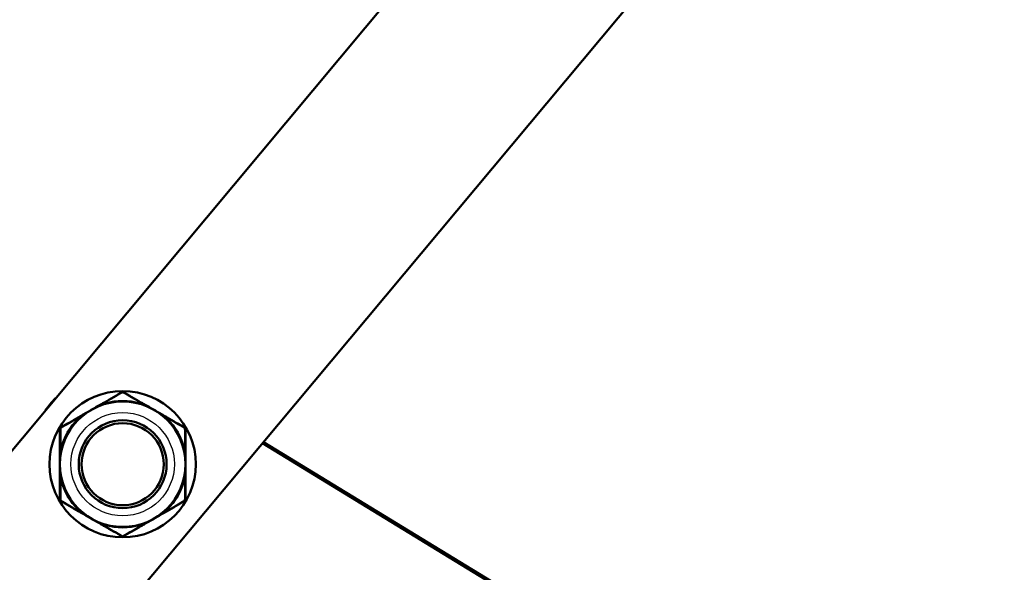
# Model space of a CAD drawing. Header units: millimetres. Extents: x 196 to 2279, y -1387 to 2348.
# Tile 53 of 89: x 1550 to 1684, y -769 to -694. Entities that reach past the tile are written whole.
import ezdxf

# ---------------------------------------------------------------- set-up
doc = ezdxf.new("R2010")
doc.units = ezdxf.units.MM
doc.header["$LTSCALE"] = 0.75
doc.layers.add('Visible', color=7, linetype='Continuous', lineweight=50)
doc.layers.add('Visible Narrow', color=7, linetype='Continuous', lineweight=25)

msp = doc.modelspace()

# ---------------------------------------------------------------- linework, layer by layer
at = {"layer": 'Visible', "extrusion": (1, -2e-16, -2.966e-13)}
for p, q in [((1429.33, -896.17, 92.75), (2126.64, -60.74, 51.19)), ((1448.83, -912.44, 92.75), (2146.14, -77.02, 51.19)), ((1673.49, -806.6, 24.73), (1583.22, -751.44, 24.73)), ((1583.35, -751.29, 24.52), (1673.59, -806.43, 24.52))]:
    msp.add_line(p, q, dxfattribs=at)
at = {"layer": 'Visible', "extrusion": (-2.965e-13, -4e-16, -1)}
msp.add_circle((-1564.29, -754.29, -86.9), 9.9, dxfattribs=at)
at = {"layer": 'Visible', "extrusion": (-2.966e-13, -3e-16, -1)}
for centre, radius in [((-1564.29, -754.29, -96.7), 8.5), ((-1564.29, -754.29, -100.72), 5.95), ((-1564.29, -754.29, -102.2), 5.56)]:
    msp.add_circle(centre, radius, dxfattribs=at)
at = {"layer": 'Visible'}
for centre, start, end in [((1564.29, -744.6, 94.48), 60, 120), ((1555.89, -749.45, 94.48), 120, 180), ((1572.69, -749.45, 94.48), 0, 60), ((1555.89, -759.14, 94.48), 180, 240), ((1572.69, -759.14, 94.48), 300, 360), ((1564.29, -763.99, 94.48), 240, 300)]:
    msp.add_arc(centre, 0.1, start, end, dxfattribs=at)
at = {"layer": 'Visible', "extrusion": (-3.313e-13, 3.14e-14, -1)}
msp.add_arc((-1564.08, -754.16, -24.52), 12.5, 34.8648, 44.837, dxfattribs=at)
at = {"layer": 'Visible', "extrusion": (0.5, -0.866025, -4.5033e-12)}
msp.add_open_spline([(1561.82, -745.91, 95.1), (1562.64, -745.43, 94.97), (1563.45, -744.97, 94.75), (1564.24, -744.51, 94.48)], degree=3, dxfattribs=at)
at = {"layer": 'Visible', "extrusion": (-0.5, -0.866025, -1.5371e-12)}
msp.add_open_spline([(1564.34, -744.51, 94.48), (1565.14, -744.97, 94.75), (1565.94, -745.43, 94.97), (1566.77, -745.91, 95.1)], degree=3, dxfattribs=at)
at = {"layer": 'Visible', "extrusion": (0.5, -0.866025, -8.9869e-12)}
msp.add_open_spline([(1560.04, -746.93, 95.36), (1560.5, -746.67, 95.33), (1560.95, -746.41, 95.27), (1561.4, -746.15, 95.18)], degree=3, dxfattribs=at)
at = {"layer": 'Visible', "extrusion": (-0.5, 0.866025, -1.11754e-10)}
msp.add_open_spline([(1561.4, -746.15, 95.18), (1561.54, -746.07, 95.15), (1561.68, -745.99, 95.12), (1561.82, -745.91, 95.1)], degree=3, dxfattribs=at)
at = {"layer": 'Visible', "extrusion": (0.5, 0.866025, 2.13319e-10)}
msp.add_open_spline([(1566.77, -745.91, 95.1), (1566.91, -745.99, 95.12), (1567.05, -746.07, 95.15), (1567.19, -746.15, 95.18)], degree=3, dxfattribs=at)
at = {"layer": 'Visible', "extrusion": (-0.5, -0.866025, -3.9341e-12)}
msp.add_open_spline([(1567.19, -746.15, 95.18), (1567.63, -746.41, 95.27), (1568.09, -746.67, 95.33), (1568.54, -746.93, 95.36)], degree=3, dxfattribs=at)
at = {"layer": 'Visible', "extrusion": (0.5, -0.866025, -3.2379e-12)}
msp.add_open_spline([(1558.69, -747.72, 95.18), (1559.13, -747.46, 95.27), (1559.59, -747.2, 95.33), (1560.04, -746.93, 95.36)], degree=3, dxfattribs=at)
at = {"layer": 'Visible', "extrusion": (-0.5, -0.866025, 7.8655e-12)}
msp.add_open_spline([(1568.54, -746.93, 95.36), (1569, -747.2, 95.33), (1569.45, -747.46, 95.27), (1569.9, -747.72, 95.18)], degree=3, dxfattribs=at)
at = {"layer": 'Visible', "extrusion": (0.5, -0.866025, 2.84e-14)}
msp.add_open_spline([(1555.84, -749.36, 94.48), (1556.64, -748.9, 94.75), (1557.44, -748.43, 94.97), (1558.27, -747.96, 95.1)], degree=3, dxfattribs=at)
at = {"layer": 'Visible', "extrusion": (-0.5, 0.866025, 5.62372e-11)}
msp.add_open_spline([(1558.27, -747.96, 95.1), (1558.41, -747.88, 95.12), (1558.55, -747.8, 95.15), (1558.69, -747.72, 95.18)], degree=3, dxfattribs=at)
at = {"layer": 'Visible', "extrusion": (0.5, 0.866025, 1.49077e-10)}
msp.add_open_spline([(1569.9, -747.72, 95.18), (1570.04, -747.8, 95.15), (1570.18, -747.88, 95.12), (1570.32, -747.96, 95.1)], degree=3, dxfattribs=at)
at = {"layer": 'Visible', "extrusion": (-0.5, -0.866025, -1.6048e-11)}
msp.add_open_spline([(1570.32, -747.96, 95.1), (1571.14, -748.43, 94.97), (1571.95, -748.9, 94.75), (1572.74, -749.36, 94.48)], degree=3, dxfattribs=at)
at = {"layer": 'Visible', "extrusion": (1, 0, 0)}
for points in [[(1555.79, -752.24, 95.1), (1555.79, -751.29, 94.97), (1555.79, -750.36, 94.75), (1555.79, -749.45, 94.48)], [(1572.79, -749.45, 94.48), (1572.79, -750.36, 94.75), (1572.79, -751.29, 94.97), (1572.79, -752.24, 95.1)], [(1555.79, -754.29, 95.36), (1555.79, -753.77, 95.33), (1555.79, -753.25, 95.27), (1555.79, -752.73, 95.18)], [(1572.79, -752.73, 95.18), (1572.79, -753.25, 95.27), (1572.79, -753.77, 95.33), (1572.79, -754.29, 95.36)], [(1555.79, -755.86, 95.18), (1555.79, -755.34, 95.27), (1555.79, -754.82, 95.33), (1555.79, -754.29, 95.36)], [(1572.79, -754.29, 95.36), (1572.79, -754.82, 95.33), (1572.79, -755.34, 95.27), (1572.79, -755.86, 95.18)], [(1555.79, -759.14, 94.48), (1555.79, -758.23, 94.75), (1555.79, -757.3, 94.97), (1555.79, -756.35, 95.1)], [(1572.79, -756.35, 95.1), (1572.79, -757.3, 94.97), (1572.79, -758.23, 94.75), (1572.79, -759.14, 94.48)]]:
    msp.add_open_spline(points, degree=3, dxfattribs=at)
at = {"layer": 'Visible', "extrusion": (-1, -6.6006e-12, -3.75443e-11)}
for points in [[(1555.79, -752.73, 95.18), (1555.79, -752.57, 95.15), (1555.79, -752.41, 95.12), (1555.79, -752.24, 95.1)], [(1572.79, -752.24, 95.1), (1572.79, -752.41, 95.12), (1572.79, -752.57, 95.15), (1572.79, -752.73, 95.18)]]:
    msp.add_open_spline(points, degree=3, dxfattribs=at)
at = {"layer": 'Visible', "extrusion": (-1, 6.6006e-12, -3.75443e-11)}
msp.add_open_spline([(1555.79, -756.35, 95.1), (1555.79, -756.18, 95.12), (1555.79, -756.02, 95.15), (1555.79, -755.86, 95.18)], degree=3, dxfattribs=at)
at = {"layer": 'Visible', "extrusion": (-1, -2.6172e-12, 1.88837e-11)}
msp.add_open_spline([(1572.79, -755.86, 95.18), (1572.79, -756.02, 95.15), (1572.79, -756.18, 95.12), (1572.79, -756.35, 95.1)], degree=3, dxfattribs=at)
at = {"layer": 'Visible', "extrusion": (-0.5, -0.866025, -2.9942e-12)}
msp.add_open_spline([(1558.27, -760.63, 95.1), (1557.44, -760.16, 94.97), (1556.64, -759.69, 94.75), (1555.84, -759.23, 94.48)], degree=3, dxfattribs=at)
at = {"layer": 'Visible', "extrusion": (0.5, -0.866025, -1.0341e-12)}
msp.add_open_spline([(1572.74, -759.23, 94.48), (1571.95, -759.69, 94.75), (1571.14, -760.16, 94.97), (1570.32, -760.63, 95.1)], degree=3, dxfattribs=at)
at = {"layer": 'Visible', "extrusion": (0.5, 0.866025, -1.96398e-10)}
msp.add_open_spline([(1558.69, -760.87, 95.18), (1558.55, -760.79, 95.15), (1558.41, -760.71, 95.12), (1558.27, -760.63, 95.1)], degree=3, dxfattribs=at)
at = {"layer": 'Visible', "extrusion": (-0.5, 0.866025, -1.87065e-10)}
msp.add_open_spline([(1570.32, -760.63, 95.1), (1570.18, -760.71, 95.12), (1570.04, -760.79, 95.15), (1569.9, -760.87, 95.18)], degree=3, dxfattribs=at)
at = {"layer": 'Visible', "extrusion": (-0.5, -0.866025, -5.8566e-12)}
msp.add_open_spline([(1560.04, -761.66, 95.36), (1559.59, -761.39, 95.33), (1559.13, -761.13, 95.27), (1558.69, -760.87, 95.18)], degree=3, dxfattribs=at)
at = {"layer": 'Visible', "extrusion": (-0.5, -0.866025, 1.99523e-11)}
msp.add_open_spline([(1561.4, -762.44, 95.18), (1560.95, -762.18, 95.27), (1560.5, -761.92, 95.33), (1560.04, -761.66, 95.36)], degree=3, dxfattribs=at)
at = {"layer": 'Visible', "extrusion": (0.5, -0.866025, 7.953e-12)}
msp.add_open_spline([(1568.54, -761.66, 95.36), (1568.09, -761.92, 95.33), (1567.63, -762.18, 95.27), (1567.19, -762.44, 95.18)], degree=3, dxfattribs=at)
at = {"layer": 'Visible', "extrusion": (0.5, -0.866025, -1.3321e-11)}
msp.add_open_spline([(1569.9, -760.87, 95.18), (1569.45, -761.13, 95.27), (1569, -761.39, 95.33), (1568.54, -761.66, 95.36)], degree=3, dxfattribs=at)
at = {"layer": 'Visible', "extrusion": (0.5, 0.866025, 1.21196e-10)}
msp.add_open_spline([(1561.82, -762.68, 95.1), (1561.68, -762.6, 95.12), (1561.54, -762.52, 95.15), (1561.4, -762.44, 95.18)], degree=3, dxfattribs=at)
at = {"layer": 'Visible', "extrusion": (-0.5, -0.866025, 1.0601e-12)}
msp.add_open_spline([(1564.24, -764.08, 94.48), (1563.45, -763.62, 94.75), (1562.64, -763.16, 94.97), (1561.82, -762.68, 95.1)], degree=3, dxfattribs=at)
at = {"layer": 'Visible', "extrusion": (0.5, -0.866025, 4.4266e-12)}
msp.add_open_spline([(1566.77, -762.68, 95.1), (1565.94, -763.16, 94.97), (1565.14, -763.62, 94.75), (1564.34, -764.08, 94.48)], degree=3, dxfattribs=at)
at = {"layer": 'Visible', "extrusion": (-0.5, 0.866025, 1.96398e-10)}
msp.add_open_spline([(1567.19, -762.44, 95.18), (1567.05, -762.52, 95.15), (1566.91, -762.6, 95.12), (1566.77, -762.68, 95.1)], degree=3, dxfattribs=at)
at = {"layer": 'Visible Narrow'}
msp.add_circle((1564.29, -754.29, 98.2), 7, dxfattribs=at)
at = {"layer": 'Visible Narrow', "extrusion": (-0.851515, -0.491622, 0.182291)}
msp.add_arc((1427.09, 272.07, -945.38), 0.2, 134.0111, 180, dxfattribs=at)
at = {"layer": 'Visible Narrow', "extrusion": (-0.857826, -0.495266, 0.137281)}
msp.add_arc((1427.09, 228.68, -957.29), 0.2, 119.0374, 180, dxfattribs=at)
at = {"layer": 'Visible Narrow', "extrusion": (-2.966e-13, -2e-16, -1)}
for start, end in [(73.8896, 106.1104), (13.8896, 46.1104), (133.8896, 166.1104), (313.8896, 346.1104), (193.8896, 226.1104), (253.8896, 286.1104)]:
    msp.add_arc((-1564.29, -754.29, -95.27), 8.65, start, end, dxfattribs=at)
at = {"layer": 'Visible Narrow', "extrusion": (-0.857826, 0.495266, -0.137281)}
for centre, start, end in [((-137.21, -143.27, -1726.49), 119.0374, 180), ((-120.61, -143.27, -1726.49), 360, 60.9626)]:
    msp.add_arc(centre, 0.2, start, end, dxfattribs=at)
at = {"layer": 'Visible Narrow', "extrusion": (-0.851515, 0.491622, -0.182291)}
for centre, start, end in [((-137.21, -221.84, -1718.66), 134.0111, 180), ((-120.61, -221.84, -1718.66), 0, 45.9889)]:
    msp.add_arc(centre, 0.2, start, end, dxfattribs=at)
at = {"layer": 'Visible Narrow', "extrusion": (-0.943719, -0.330749, 3.7391e-12)}
msp.add_arc((1220.43, 95.53, -1226.77), 0.3, 314.9961, 360, dxfattribs=at)
at = {"layer": 'Visible Narrow', "extrusion": (-0.943719, 0.330749, 1.395e-13)}
msp.add_arc((185.65, 95.53, -1725.74), 0.3, 314.9961, 360, dxfattribs=at)
at = {"layer": 'Visible Narrow', "extrusion": (-0.857826, -0.495266, -0.137281)}
msp.add_arc((1427.09, -39.72, -979.34), 0.2, 119.0374, 180, dxfattribs=at)
at = {"layer": 'Visible Narrow', "extrusion": (-0.851515, -0.491622, -0.182291)}
msp.add_arc((1427.09, -84.33, -977), 0.2, 134.0111, 180, dxfattribs=at)
at = {"layer": 'Visible Narrow', "extrusion": (-0.758297, -0.65191, 7.01e-13)}
msp.add_arc((1582.96, 95.53, -694.47), 0.3, 314.9961, 360, dxfattribs=at)
at = {"layer": 'Visible Narrow', "extrusion": (-0.758297, 0.65191, 4.3821e-12)}
msp.add_arc((-456.6, 95.53, -1677.93), 0.3, 314.9961, 0, dxfattribs=at)
at = {"layer": 'Visible Narrow', "extrusion": (-0.851515, 0.491622, 0.182291)}
msp.add_arc((-137.21, 409.57, -1687.04), 0.2, 134.0111, 180, dxfattribs=at)
at = {"layer": 'Visible Narrow', "extrusion": (-0.857826, 0.495266, 0.137281)}
msp.add_arc((-137.21, 332.23, -1704.45), 0.2, 119.0374, 180, dxfattribs=at)
at = {"layer": 'Visible Narrow', "extrusion": (-2.83e-14, 0.990532, -0.137281)}
msp.add_arc((-1555.99, -9.07, -758.18), 0.2, 0, 60.9626, dxfattribs=at)
at = {"layer": 'Visible Narrow', "extrusion": (-1.1504e-12, 0.983245, -0.182291)}
msp.add_arc((-1555.99, -43.63, -757.47), 0.2, 360, 45.9889, dxfattribs=at)
at = {"layer": 'Visible Narrow', "extrusion": (-0.185422, -0.982659, -1.3003e-12)}
msp.add_arc((1668.23, 95.53, 451.16), 0.3, 314.9961, 360, dxfattribs=at)
at = {"layer": 'Visible Narrow', "extrusion": (-0.185422, 0.982659, 9.793e-13)}
msp.add_arc((-1406.1, 95.53, -1031.27), 0.3, 314.9961, 360, dxfattribs=at)
at = {"layer": 'Visible Narrow', "extrusion": (-1.5168e-12, 0.990532, -0.137281)}
msp.add_arc((-1572.59, -9.07, -758.18), 0.2, 119.0374, 180, dxfattribs=at)
at = {"layer": 'Visible Narrow', "extrusion": (-3.4496e-12, 0.983245, -0.182291)}
msp.add_arc((-1572.59, -43.63, -757.47), 0.2, 134.0111, 180, dxfattribs=at)
at = {"layer": 'Visible Narrow', "extrusion": (4.6568e-12, -0.983245, -0.182291)}
msp.add_arc((1555.99, 231.37, 725.85), 0.2, 134.0111, 180, dxfattribs=at)
at = {"layer": 'Visible Narrow', "extrusion": (4.09e-14, 0.990532, 0.137281)}
msp.add_arc((-1555.99, 198.03, -736.13), 0.2, 0, 60.9626, dxfattribs=at)
at = {"layer": 'Visible Narrow', "extrusion": (0.185422, -0.982659, 5.316e-13)}
msp.add_arc((1388.5, 95.53, 1031.27), 0.3, 314.9961, 360, dxfattribs=at)
at = {"layer": 'Visible Narrow', "extrusion": (0.185422, 0.982659, 4.2154e-12)}
msp.add_arc((-1685.83, 95.53, -451.16), 0.3, 314.9961, 360, dxfattribs=at)
at = {"layer": 'Visible Narrow', "extrusion": (3.436e-13, 0.990532, 0.137281)}
msp.add_arc((-1572.59, 198.03, -736.13), 0.2, 119.0374, 180, dxfattribs=at)
at = {"layer": 'Visible Narrow', "extrusion": (1.48197e-11, 0.983245, 0.182291)}
msp.add_arc((-1572.59, 231.37, -725.85), 0.2, 134.0111, 180, dxfattribs=at)
at = {"layer": 'Visible Narrow', "extrusion": (0.758297, -0.65191, 3.4792e-12)}
msp.add_arc((439, 95.53, 1677.93), 0.3, 314.9961, 360, dxfattribs=at)
at = {"layer": 'Visible Narrow', "extrusion": (0.758297, 0.65191, 1.465e-13)}
msp.add_arc((-1600.56, 95.53, 694.47), 0.3, 314.9961, 360, dxfattribs=at)
at = {"layer": 'Visible Narrow', "extrusion": (0.851515, 0.491622, -0.182291)}
msp.add_arc((-1443.69, 272.07, 945.38), 0.2, 134.0111, 180, dxfattribs=at)
at = {"layer": 'Visible Narrow', "extrusion": (0.857826, 0.495266, -0.137281)}
msp.add_arc((-1443.69, 228.68, 957.29), 0.2, 119.0374, 180, dxfattribs=at)
at = {"layer": 'Visible Narrow', "extrusion": (0.851515, -0.491622, -0.182291)}
msp.add_arc((120.61, 409.57, 1687.04), 0.2, 134.0111, 180, dxfattribs=at)
at = {"layer": 'Visible Narrow', "extrusion": (0.943719, -0.330749, -2.06e-13)}
msp.add_arc((-203.25, 95.53, 1725.74), 0.3, 314.9961, 360, dxfattribs=at)
at = {"layer": 'Visible Narrow', "extrusion": (0.857826, -0.495266, -0.137281)}
msp.add_arc((120.61, 332.23, 1704.45), 0.2, 119.0374, 180, dxfattribs=at)
at = {"layer": 'Visible Narrow', "extrusion": (0.857826, 0.495266, 0.137281)}
msp.add_arc((-1443.69, -39.72, 979.34), 0.2, 119.0374, 180, dxfattribs=at)
at = {"layer": 'Visible Narrow', "extrusion": (0.943719, 0.330749, 3.0547e-12)}
msp.add_arc((-1238.03, 95.53, 1226.77), 0.3, 314.9961, 360, dxfattribs=at)
at = {"layer": 'Visible Narrow', "extrusion": (0.851515, 0.491622, 0.182291)}
msp.add_arc((-1443.69, -84.33, 977), 0.2, 134.0111, 180, dxfattribs=at)
at = {"layer": 'Visible Narrow'}
for points in [[(1564.29, -744.61, 94.67), (1563.51, -745.06, 94.93), (1562.7, -745.52, 95.14), (1561.89, -745.98, 95.27)], [(1564.29, -744.61, 94.67), (1564.27, -744.55, 94.64), (1564.25, -744.5, 94.56), (1564.24, -744.51, 94.48)], [(1566.69, -745.98, 95.27), (1565.88, -745.52, 95.14), (1565.08, -745.06, 94.93), (1564.29, -744.61, 94.67)], [(1560.04, -746.93, 95.36), (1559.58, -747.2, 95.38), (1559.13, -747.48, 95.38), (1558.69, -747.78, 95.32)], [(1561.45, -746.19, 95.32), (1560.98, -746.42, 95.38), (1560.5, -746.67, 95.38), (1560.04, -746.93, 95.36)], [(1568.54, -746.93, 95.36), (1568.08, -746.67, 95.38), (1567.61, -746.42, 95.38), (1567.13, -746.19, 95.32)], [(1569.89, -747.78, 95.32), (1569.46, -747.48, 95.38), (1569, -747.2, 95.38), (1568.54, -746.93, 95.36)], [(1558.3, -748.06, 95.27), (1557.49, -748.53, 95.14), (1556.69, -749, 94.93), (1555.91, -749.45, 94.67)], [(1572.68, -749.45, 94.67), (1571.9, -749, 94.93), (1571.1, -748.53, 95.14), (1570.29, -748.06, 95.27)], [(1555.91, -749.45, 94.67), (1555.84, -749.44, 94.64), (1555.79, -749.43, 94.56), (1555.79, -749.45, 94.48)], [(1555.91, -749.45, 94.67), (1555.9, -750.36, 94.93), (1555.9, -751.28, 95.14), (1555.9, -752.22, 95.27)], [(1572.68, -749.45, 94.67), (1572.73, -749.4, 94.64), (1572.75, -749.36, 94.56), (1572.74, -749.36, 94.48)], [(1572.69, -752.22, 95.27), (1572.69, -751.28, 95.14), (1572.68, -750.36, 94.93), (1572.68, -749.45, 94.67)], [(1555.85, -752.7, 95.32), (1555.81, -753.23, 95.38), (1555.79, -753.76, 95.38), (1555.79, -754.29, 95.36)], [(1572.79, -754.29, 95.36), (1572.79, -753.76, 95.38), (1572.77, -753.23, 95.38), (1572.73, -752.7, 95.32)], [(1555.79, -754.29, 95.36), (1555.79, -754.83, 95.38), (1555.81, -755.36, 95.38), (1555.85, -755.89, 95.32)], [(1572.73, -755.89, 95.32), (1572.77, -755.36, 95.38), (1572.79, -754.83, 95.38), (1572.79, -754.29, 95.36)], [(1555.9, -756.37, 95.27), (1555.9, -757.31, 95.14), (1555.9, -758.23, 94.93), (1555.91, -759.14, 94.67)], [(1572.68, -759.14, 94.67), (1572.68, -758.23, 94.93), (1572.69, -757.31, 95.14), (1572.69, -756.37, 95.27)], [(1555.91, -759.14, 94.67), (1555.86, -759.19, 94.64), (1555.83, -759.23, 94.56), (1555.84, -759.23, 94.48)], [(1555.91, -759.14, 94.67), (1556.69, -759.59, 94.93), (1557.49, -760.06, 95.14), (1558.3, -760.53, 95.27)], [(1570.29, -760.53, 95.27), (1571.1, -760.06, 95.14), (1571.9, -759.59, 94.93), (1572.68, -759.14, 94.67)], [(1572.68, -759.14, 94.67), (1572.75, -759.15, 94.64), (1572.79, -759.16, 94.56), (1572.79, -759.14, 94.48)], [(1558.69, -760.81, 95.32), (1559.13, -761.11, 95.38), (1559.58, -761.39, 95.38), (1560.04, -761.66, 95.36)], [(1568.54, -761.66, 95.36), (1569, -761.39, 95.38), (1569.46, -761.11, 95.38), (1569.89, -760.81, 95.32)], [(1560.04, -761.66, 95.36), (1560.5, -761.92, 95.38), (1560.98, -762.17, 95.38), (1561.45, -762.4, 95.32)], [(1567.13, -762.4, 95.32), (1567.61, -762.17, 95.38), (1568.08, -761.92, 95.38), (1568.54, -761.66, 95.36)], [(1561.89, -762.61, 95.27), (1562.7, -763.07, 95.14), (1563.51, -763.53, 94.93), (1564.29, -763.98, 94.67)], [(1564.29, -763.98, 94.67), (1565.08, -763.53, 94.93), (1565.88, -763.07, 95.14), (1566.69, -762.61, 95.27)], [(1564.29, -763.98, 94.67), (1564.31, -764.04, 94.64), (1564.33, -764.09, 94.56), (1564.34, -764.08, 94.48)]]:
    msp.add_open_spline(points, degree=3, dxfattribs=at)
for points, knots in [([(1564.34, -744.51, 94.48), (1564.34, -744.51, 94.52), (1564.33, -744.52, 94.56), (1564.32, -744.53, 94.6), (1564.31, -744.55, 94.63), (1564.3, -744.58, 94.66), (1564.29, -744.61, 94.67)], [0, 0, 0, 0, 0.0001165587, 0.0001165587, 0.0001165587, 0.0002331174, 0.0002331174, 0.0002331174, 0.0002331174]), ([(1561.89, -745.98, 95.27), (1561.77, -746.04, 95.28), (1561.65, -746.1, 95.29), (1561.53, -746.15, 95.31), (1561.51, -746.17, 95.31), (1561.48, -746.18, 95.31), (1561.45, -746.19, 95.32)], [0, 0, 0, 0, 0.0004000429, 0.0004000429, 0.0004000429, 0.0004882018, 0.0004882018, 0.0004882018, 0.0004882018]), ([(1567.13, -746.19, 95.32), (1567.01, -746.13, 95.3), (1566.89, -746.08, 95.29), (1566.77, -746.02, 95.28), (1566.75, -746.01, 95.28), (1566.72, -746, 95.27), (1566.69, -745.98, 95.27)], [0, 0, 0, 0, 0.000400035, 0.000400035, 0.000400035, 0.0004882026, 0.0004882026, 0.0004882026, 0.0004882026]), ([(1558.69, -747.78, 95.32), (1558.59, -747.86, 95.3), (1558.48, -747.93, 95.29), (1558.37, -748.01, 95.28), (1558.34, -748.03, 95.28), (1558.32, -748.04, 95.27), (1558.3, -748.06, 95.27)], [0, 0, 0, 0, 0.000400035, 0.000400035, 0.000400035, 0.0004882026, 0.0004882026, 0.0004882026, 0.0004882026]), ([(1570.29, -748.06, 95.27), (1570.18, -747.98, 95.28), (1570.07, -747.91, 95.29), (1569.96, -747.83, 95.31), (1569.94, -747.82, 95.31), (1569.92, -747.8, 95.31), (1569.89, -747.78, 95.32)], [0, 0, 0, 0, 0.0004000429, 0.0004000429, 0.0004000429, 0.0004882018, 0.0004882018, 0.0004882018, 0.0004882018]), ([(1555.84, -749.36, 94.48), (1555.84, -749.36, 94.52), (1555.84, -749.37, 94.56), (1555.85, -749.39, 94.6), (1555.87, -749.41, 94.63), (1555.88, -749.43, 94.66), (1555.91, -749.45, 94.67)], [0, 0, 0, 0, 0.0001165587, 0.0001165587, 0.0001165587, 0.0002331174, 0.0002331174, 0.0002331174, 0.0002331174]), ([(1572.79, -749.45, 94.48), (1572.79, -749.44, 94.52), (1572.78, -749.44, 94.56), (1572.76, -749.44, 94.6), (1572.74, -749.44, 94.63), (1572.71, -749.45, 94.66), (1572.68, -749.45, 94.67)], [0, 0, 0, 0, 0.0001165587, 0.0001165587, 0.0001165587, 0.0002331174, 0.0002331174, 0.0002331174, 0.0002331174]), ([(1555.9, -752.22, 95.27), (1555.88, -752.35, 95.28), (1555.87, -752.48, 95.29), (1555.86, -752.62, 95.31), (1555.86, -752.64, 95.31), (1555.86, -752.67, 95.31), (1555.85, -752.7, 95.32)], [0, 0, 0, 0, 0.0004000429, 0.0004000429, 0.0004000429, 0.0004882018, 0.0004882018, 0.0004882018, 0.0004882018]), ([(1572.73, -752.7, 95.32), (1572.72, -752.57, 95.3), (1572.71, -752.44, 95.29), (1572.7, -752.31, 95.28), (1572.7, -752.28, 95.28), (1572.69, -752.25, 95.27), (1572.69, -752.22, 95.27)], [0, 0, 0, 0, 0.000400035, 0.000400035, 0.000400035, 0.0004882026, 0.0004882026, 0.0004882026, 0.0004882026]), ([(1555.85, -755.89, 95.32), (1555.86, -756.02, 95.3), (1555.88, -756.15, 95.29), (1555.89, -756.28, 95.28), (1555.89, -756.31, 95.28), (1555.89, -756.34, 95.27), (1555.9, -756.37, 95.27)], [0, 0, 0, 0, 0.000400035, 0.000400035, 0.000400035, 0.0004882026, 0.0004882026, 0.0004882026, 0.0004882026]), ([(1572.69, -756.37, 95.27), (1572.7, -756.24, 95.28), (1572.71, -756.11, 95.29), (1572.73, -755.97, 95.31), (1572.73, -755.95, 95.31), (1572.73, -755.92, 95.31), (1572.73, -755.89, 95.32)], [0, 0, 0, 0, 0.0004000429, 0.0004000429, 0.0004000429, 0.0004882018, 0.0004882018, 0.0004882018, 0.0004882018]), ([(1555.79, -759.14, 94.48), (1555.79, -759.15, 94.52), (1555.81, -759.15, 94.56), (1555.83, -759.15, 94.6), (1555.85, -759.15, 94.63), (1555.87, -759.14, 94.66), (1555.91, -759.14, 94.67)], [0, 0, 0, 0, 0.0001165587, 0.0001165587, 0.0001165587, 0.0002331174, 0.0002331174, 0.0002331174, 0.0002331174]), ([(1572.74, -759.23, 94.48), (1572.75, -759.23, 94.52), (1572.74, -759.22, 94.56), (1572.73, -759.2, 94.6), (1572.72, -759.18, 94.63), (1572.7, -759.16, 94.66), (1572.68, -759.14, 94.67)], [0, 0, 0, 0, 0.0001165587, 0.0001165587, 0.0001165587, 0.0002331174, 0.0002331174, 0.0002331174, 0.0002331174]), ([(1558.3, -760.53, 95.27), (1558.4, -760.61, 95.28), (1558.51, -760.68, 95.29), (1558.62, -760.76, 95.31), (1558.65, -760.77, 95.31), (1558.67, -760.79, 95.31), (1558.69, -760.81, 95.32)], [0, 0, 0, 0, 0.0004000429, 0.0004000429, 0.0004000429, 0.0004882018, 0.0004882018, 0.0004882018, 0.0004882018]), ([(1569.89, -760.81, 95.32), (1570, -760.73, 95.3), (1570.11, -760.66, 95.29), (1570.22, -760.58, 95.28), (1570.24, -760.56, 95.28), (1570.27, -760.55, 95.27), (1570.29, -760.53, 95.27)], [0, 0, 0, 0, 0.000400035, 0.000400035, 0.000400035, 0.0004882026, 0.0004882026, 0.0004882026, 0.0004882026]), ([(1561.45, -762.4, 95.32), (1561.57, -762.46, 95.3), (1561.69, -762.51, 95.29), (1561.81, -762.57, 95.28), (1561.84, -762.58, 95.28), (1561.87, -762.59, 95.27), (1561.89, -762.61, 95.27)], [0, 0, 0, 0, 0.000400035, 0.000400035, 0.000400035, 0.0004882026, 0.0004882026, 0.0004882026, 0.0004882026]), ([(1566.69, -762.61, 95.27), (1566.81, -762.55, 95.28), (1566.93, -762.49, 95.29), (1567.05, -762.44, 95.31), (1567.08, -762.42, 95.31), (1567.11, -762.41, 95.31), (1567.13, -762.4, 95.32)], [0, 0, 0, 0, 0.0004000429, 0.0004000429, 0.0004000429, 0.0004882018, 0.0004882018, 0.0004882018, 0.0004882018]), ([(1564.24, -764.08, 94.48), (1564.25, -764.08, 94.52), (1564.26, -764.07, 94.56), (1564.26, -764.06, 94.6), (1564.27, -764.04, 94.63), (1564.28, -764.01, 94.66), (1564.29, -763.98, 94.67)], [0, 0, 0, 0, 0.0001165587, 0.0001165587, 0.0001165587, 0.0002331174, 0.0002331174, 0.0002331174, 0.0002331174])]:
    msp.add_open_spline(points, degree=3, knots=knots, dxfattribs=at)

doc.saveas('drawing.dxf')
